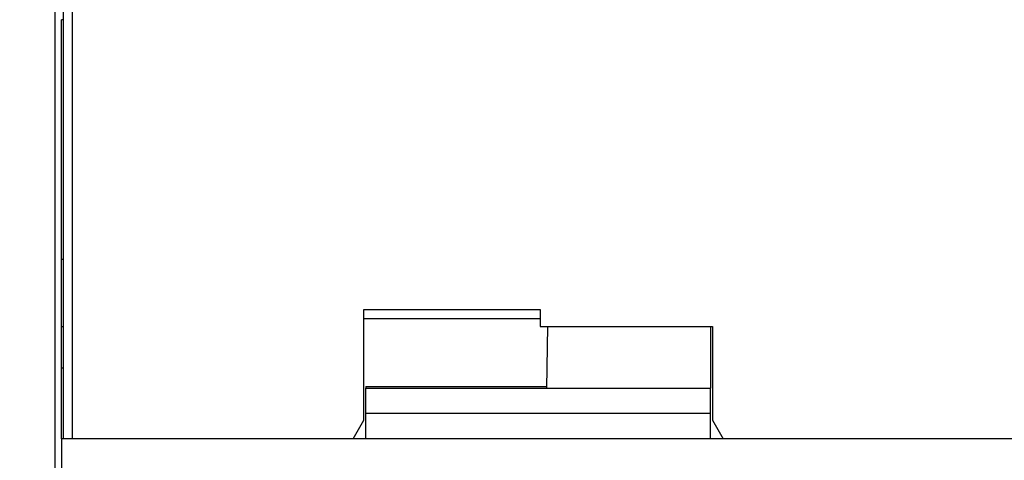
# Model space of a CAD drawing. Header units: millimetres. Extents: x 3 to 274, y 6 to 213.
# Tile 15 of 41: x 58 to 74, y 110 to 117. Entities that reach past the tile are written whole.
import ezdxf

# ---------------------------------------------------------------- set-up
doc = ezdxf.new("R2010")
doc.units = ezdxf.units.MM
doc.layers.add('DIMENSIONS', color=140, linetype='Continuous', lineweight=25)
doc.styles.add('SLDTEXTSTYLE0', font='TXT', dxfattribs={"width": 0.7})
doc.dimstyles.new('SLDDIMSTYLE0', dxfattribs={"dimtxt": 2.158008, "dimasz": 3.302, "dimexe": 0, "dimexo": 0.0625, "dimgap": 0.539502, "dimtad": 0, "dimtih": 1, "dimtoh": 1, "dimlfac": 1.5, "dimrnd": 1e-09, "dimzin": 12, "dimdsep": 46, "dimtxsty": 'SLDTEXTSTYLE0', "dimsah": 1, "dimcen": 0.09, "dimadec": 0, "dimazin": 3, "dimtfac": 1, "dimtofl": 0, "dimtmove": 0, "dimatfit": 3, "dimfxl": 1, "dimfrac": 2, "dimtolj": 1, "dimtzin": 12, "dimarcsym": 0})

# ---------------------------------------------------------------- blocks, each defined once
blk = doc.blocks.new('_D_1')
at = {"layer": 'DIMENSIONS', "transparency": 16777216}
for p, q in [((58.648, 125.22), (45.339, 125.22)), ((48.514, 125.22), (48.514, 99.945)), ((45.308, 96.032), (44.583, 96.032)), ((44.583, 96.032), (44.583, 92.602)), ((51.72, 96.032), (52.445, 96.032)), ((52.445, 96.032), (52.445, 92.602)), ((44.583, 92.602), (45.308, 92.602)), ((52.445, 92.602), (51.72, 92.602)), ((48.514, 64.408), (48.514, 92.119)), ((57.377, 64.408), (45.339, 64.408))]:
    blk.add_line(p, q, dxfattribs=at)
for points in [[(48.514, 125.22), (48.006, 121.918), (49.022, 121.918)], [(48.514, 64.408), (49.022, 67.71), (48.006, 67.71)]]:
    blk.add_solid(points, dxfattribs=at)
at = {"layer": 'DIMENSIONS', "transparency": 16777216, "char_height": 2.1167, "attachment_point": 1, "style": 'SLDTEXTSTYLE0'}
for s, insert in [('91.2', (45.308, 99.243)), ('3.59', (45.308, 95.33))]:
    blk.add_mtext(s, dxfattribs=dict(at, insert=insert))
blk = doc.blocks.new('_D_2')
at = {"layer": 'DIMENSIONS', "transparency": 16777216}
for p, q in [((62.242, 125.22), (33.339, 125.22)), ((36.514, 125.22), (36.514, 99.945)), ((33.308, 96.032), (32.583, 96.032)), ((32.583, 96.032), (32.583, 92.602)), ((39.72, 96.032), (40.445, 96.032)), ((40.445, 96.032), (40.445, 92.602)), ((32.583, 92.602), (33.308, 92.602)), ((40.445, 92.602), (39.72, 92.602)), ((36.514, 57.968), (36.514, 92.119)), ((57.511, 57.968), (33.339, 57.968))]:
    blk.add_line(p, q, dxfattribs=at)
for points in [[(36.514, 125.22), (36.006, 121.918), (37.022, 121.918)], [(36.514, 57.968), (37.022, 61.27), (36.006, 61.27)]]:
    blk.add_solid(points, dxfattribs=at)
at = {"layer": 'DIMENSIONS', "transparency": 16777216, "char_height": 2.1167, "attachment_point": 1, "style": 'SLDTEXTSTYLE0'}
for s, insert in [('100.9', (32.41, 99.243)), ('3.97', (33.308, 95.33))]:
    blk.add_mtext(s, dxfattribs=dict(at, insert=insert))

msp = doc.modelspace()

# ---------------------------------------------------------------- linework, layer by layer
for p, q in [((58.5139, 108.6179), (58.5139, 119.7845)), ((58.6473, 110.1512), (58.6473, 118.8244)), ((58.7806, 118.8255), (58.7806, 110.1512)), ((58.6473, 116.8012), (58.6139, 116.8012)), ((58.6139, 113.0012), (58.6139, 116.8012)), ((58.6139, 113.0012), (58.6473, 113.0012)), ((58.6139, 111.9345), (58.6139, 113.0012)), ((63.4139, 112.2025), (66.2139, 112.2025)), ((63.4139, 110.4476), (63.4139, 112.2025)), ((66.2139, 112.2025), (66.2139, 111.9345)), ((58.6139, 111.9345), (58.6473, 111.9345)), ((58.6139, 111.2704), (58.6139, 111.9345)), ((66.2139, 112.056), (63.4139, 112.056)), ((66.2139, 111.9345), (68.9473, 111.9345)), ((66.3156, 110.952), (66.3327, 111.9345)), ((68.9139, 111.9345), (68.9139, 110.9519)), ((68.9473, 111.9345), (68.9473, 110.4476)), ((58.6473, 111.2704), (58.6139, 111.2704)), ((58.6139, 110.1512), (58.6139, 111.2704)), ((63.4473, 110.9824), (66.3161, 110.9824)), ((63.4473, 110.9824), (63.4473, 110.952)), ((63.4473, 110.5519), (63.4473, 110.952)), ((63.4473, 110.952), (66.3156, 110.952)), ((66.3156, 110.952), (68.9139, 110.9519)), ((68.9139, 110.5519), (68.9139, 110.9519)), ((68.9139, 110.5519), (63.4473, 110.5519)), ((63.4473, 110.1512), (63.4473, 110.5519)), ((68.9139, 110.1512), (68.9139, 110.5519)), ((63.2428, 110.1512), (63.4139, 110.4476)), ((68.9473, 110.4476), (69.1184, 110.1512)), ((88.6806, 110.1512), (58.6139, 110.1512)), ((58.6139, 110.1512), (58.6139, 79.8179))]:
    msp.add_line(p, q)

# ---------------------------------------------------------------- dimensions: what is measured, and where the dimension line sits
at = {"layer": 'DIMENSIONS'}
for base, p1, p2, picture, middle in [((36.5139, 125.22), (58.7806, 57.9676), (63.5116, 125.22), '_D_2', (36.5139, 96.0317)), ((48.5139, 64.4076), (59.9181, 125.22), (58.6473, 64.4076), '_D_1', (48.5139, 96.0317))]:
    dim = msp.add_linear_dim(base=base, p1=p1, p2=p2, angle=90, dimstyle='SLDDIMSTYLE0', dxfattribs=at)
    dim.commit()
    dim.dimension.update_dxf_attribs({"geometry": picture, "text_midpoint": middle, "dimtype": 160})

doc.saveas('drawing.dxf')
